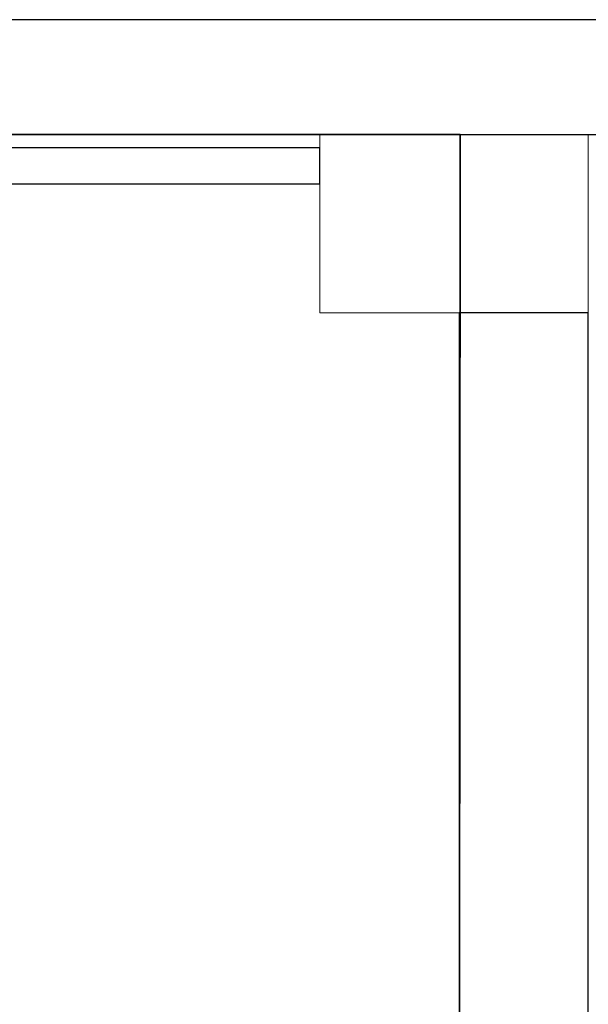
# Model space of a CAD drawing. Header units: metres. Extents: x 397.7 to 427.5, y 12.7 to 28.4.
# Tile 111 of 133: x 410 to 410.8, y 26.9 to 28.2. Entities that reach past the tile are written whole.
import ezdxf

# ---------------------------------------------------------------- set-up
doc = ezdxf.new("R2010")
doc.units = ezdxf.units.M
doc.layers.add('01_SUELOS', color=7, linetype='Continuous', lineweight=25, true_color=0x007f00)
for name, color, linetype, lineweight in [('A-COLS-____-MCUT', 7, 'Continuous', 18), ('A-COLS-____-OTLN', 7, 'Continuous', 18), ('A-WALL-____-MCUT', 7, 'Continuous', 25), ('A-WALL-____-OTLN', 7, 'Continuous', 25)]:
    doc.layers.add(name, color=color, linetype=linetype, lineweight=lineweight)

# ---------------------------------------------------------------- blocks, each defined once
blk = doc.blocks.new('Family - Evans P3-156185-06_ELEC_P3')
at = {"layer": 'A-WALL-____-MCUT', "color": 253, "true_color": 0xaaaaaa}
for p, q in [((2.09, 0.18), (0, 0.18)), ((2.09, 0), (2.09, 0.18)), ((0, 0), (2.09, 0))]:
    blk.add_line(p, q, dxfattribs=at)
at = {"layer": 'A-WALL-____-OTLN', "color": 253, "true_color": 0xaaaaaa}
for p, q in [((2.09, 0.18), (0, 0.18)), ((2.09, 0), (2.09, 0.18)), ((0, 0), (2.09, 0))]:
    blk.add_line(p, q, dxfattribs=at)
at = {"layer": 'A-WALL-____-OTLN', "color": 253, "lineweight": 18, "true_color": 0xaaaaaa}
blk.add_line((0, 0), (2.09, 0), dxfattribs=at)
blk = doc.blocks.new('Family - Evans P3-156349-06_ELEC_P3')
at = {"layer": 'A-WALL-____-MCUT', "color": 253, "true_color": 0xaaaaaa}
for p, q in [((25.5877, 0.16), (0.0332, 0.16)), ((0, 0), (25.556, 0))]:
    blk.add_line(p, q, dxfattribs=at)
at = {"layer": 'A-WALL-____-OTLN', "color": 253, "true_color": 0xaaaaaa}
for p, q in [((25.5877, 0.16), (0.0332, 0.16)), ((0, 0), (25.556, 0))]:
    blk.add_line(p, q, dxfattribs=at)
at = {"layer": 'A-WALL-____-OTLN', "color": 253, "lineweight": 18, "true_color": 0xaaaaaa}
blk.add_line((0, 0), (25.556, 0), dxfattribs=at)
blk = doc.blocks.new('Family - Paviment P3-156431-06_ELEC_P3')
at = {"layer": '01_SUELOS', "color": 9, "true_color": 0xaad4aa}
for p, q in [((12.3536, 14.9577), (2.9635, 14.9576)), ((2.9635, 14.9576), (12.3536, 14.9577)), ((12.3518, 12.8788), (12.3536, 14.9577)), ((12.3536, 14.9577), (12.3518, 12.8788))]:
    blk.add_line(p, q, dxfattribs=at)
blk = doc.blocks.new('Family - Pilar P3-156724-06_ELEC_P3')
at = {"layer": 'A-COLS-____-MCUT', "color": 253, "true_color": 0xaaaaaa}
for p, q in [((0.374, 0.2488), (0, 0.2488)), ((0, 0.2488), (0, 0)), ((0.374, 0), (0.374, 0.2488)), ((0, 0), (0.374, 0))]:
    blk.add_line(p, q, dxfattribs=at)
at = {"layer": 'A-COLS-____-OTLN', "color": 253, "true_color": 0xaaaaaa}
for p, q in [((0.374, 0.2488), (0, 0.2488)), ((0, 0.2488), (0, 0)), ((0.374, 0), (0.374, 0.2488)), ((0, 0), (0.374, 0))]:
    blk.add_line(p, q, dxfattribs=at)
blk = doc.blocks.new('Family - Evans P3-156802-06_ELEC_P3')
at = {"layer": 'A-WALL-____-MCUT', "color": 253, "true_color": 0xaaaaaa}
for p, q in [((1.466, 0.05), (0, 0.05)), ((0, 0.05), (0, 0)), ((1.466, 0), (1.466, 0.05)), ((0, 0), (1.466, 0))]:
    blk.add_line(p, q, dxfattribs=at)
at = {"layer": 'A-WALL-____-OTLN', "color": 253, "true_color": 0xaaaaaa}
for p, q in [((1.466, 0.05), (0, 0.05)), ((0, 0.05), (0, 0)), ((1.466, 0), (1.466, 0.05)), ((0, 0), (1.466, 0))]:
    blk.add_line(p, q, dxfattribs=at)
at = {"layer": 'A-WALL-____-OTLN', "color": 253, "lineweight": 18, "true_color": 0xaaaaaa}
blk.add_line((0, 0), (1.466, 0), dxfattribs=at)
blk = doc.blocks.new('LONDR55-XX_ZZ-ARQ-CAA-M3D-Londres55_ifc-1-06_ELEC_P3')
at = {"layer": '01_SUELOS', "color": 253, "lineweight": 18, "true_color": 0xaaaaaa}
blk.add_blockref('Family - Paviment P3-156431-06_ELEC_P3', (398.2952, 13.1106), dxfattribs=at)
at = {"layer": 'A-COLS-____-OTLN', "color": 253, "lineweight": 18, "true_color": 0xaaaaaa}
blk.add_blockref('Family - Pilar P3-156724-06_ELEC_P3', (410.453, 27.8195), dxfattribs=at)
at = {"layer": 'A-WALL-____-OTLN', "color": 253, "lineweight": 18, "true_color": 0xaaaaaa}
for name, p, rotation in [('Family - Evans P3-156349-06_ELEC_P3', (426.8464, 28.2282), 180), ('Family - Evans P3-156185-06_ELEC_P3', (410.827, 25.7295), 90)]:
    blk.add_blockref(name, p, dxfattribs=dict(at, rotation=rotation))
blk.add_blockref('Family - Evans P3-156802-06_ELEC_P3', (408.987, 27.9995), dxfattribs=at)

msp = doc.modelspace()

# ---------------------------------------------------------------- block references
at = {"lineweight": 5}
msp.add_blockref('LONDR55-XX_ZZ-ARQ-CAA-M3D-Londres55_ifc-1-06_ELEC_P3', (0, 0), dxfattribs=at)

doc.saveas('drawing.dxf')
